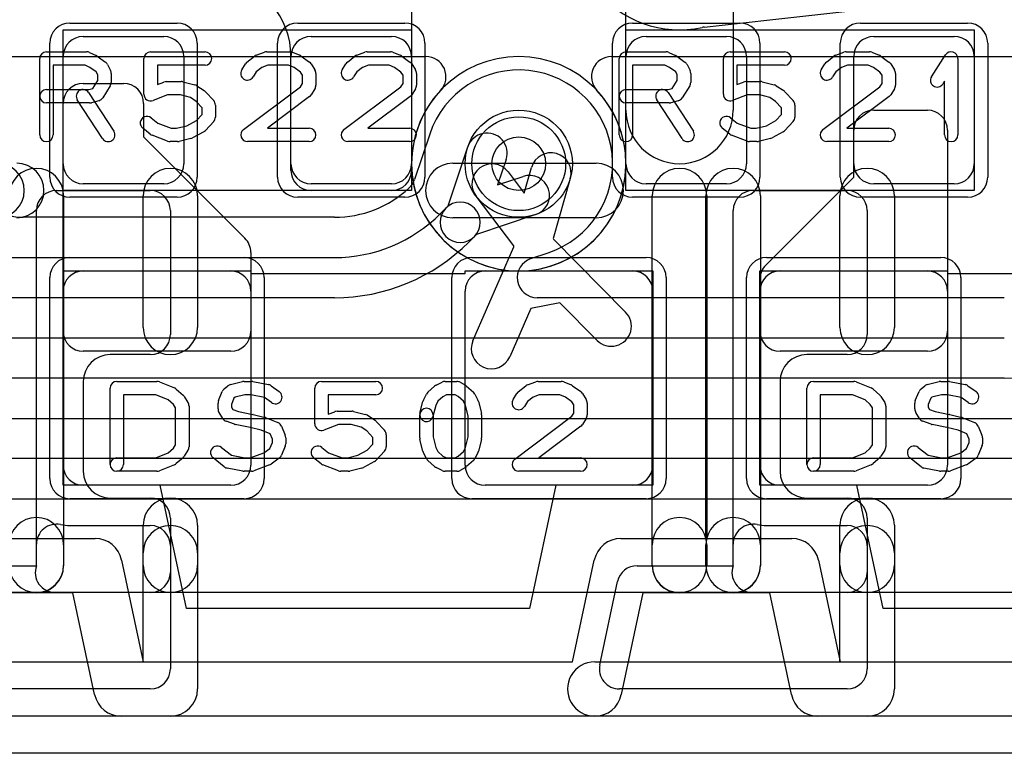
# Model space of a CAD drawing. Extents: x 0 to 23.1, y -0.5 to 20.
# Tile 6 of 27: x 8.4 to 12.1, y 0 to 2.7. Entities that reach past the tile are written whole.
import ezdxf

# ---------------------------------------------------------------- set-up
doc = ezdxf.new("R2010")
doc.units = 0
for name, color, linetype in [('Hole', 1, 'CONTINUOUS'), ('L1', 3, 'CONTINUOUS'), ('L2', 3, 'CONTINUOUS'), ('L3', 3, 'CONTINUOUS'), ('L4', 3, 'CONTINUOUS'), ('MetalMask-A', 176, 'CONTINUOUS'), ('Outline', 7, 'CONTINUOUS'), ('PartsArea-A', 111, 'CONTINUOUS'), ('PartsSilk-A', 221, 'CONTINUOUS'), ('Resist-A', 2, 'CONTINUOUS'), ('Resist-B', 2, 'CONTINUOUS'), ('Silk-A', 140, 'CONTINUOUS')]:
    doc.layers.add(name, color=color, linetype=linetype)

msp = doc.modelspace()

# ---------------------------------------------------------------- linework, layer by layer
at = {"layer": 'Hole'}
msp.add_circle((10.3, 2.2), 0.1, dxfattribs=at)
at = {"layer": 'L1'}
for p, q in [((9.9, 3.32503), (9.9, 2.17497)), ((10.7, 2.4), (10.7, 3.1)), ((11.1, 3.1), (11.1, 2.4)), ((8.675, 2.675), (8.975, 2.675)), ((9.525, 2.675), (9.825, 2.675)), ((10.775, 2.675), (11.075, 2.675)), ((11.625, 2.675), (11.925, 2.675)), ((8.6, 2.2), (8.6, 2.6)), ((9.05, 2.6), (9.05, 2.2)), ((9.45, 2.17497), (9.45, 2.6)), ((9.45, 2.2), (9.45, 2.6)), ((9.9, 2.6), (9.9, 2.2)), ((10.7, 2.2), (10.7, 2.6)), ((11.15, 2.6), (11.15, 2.2)), ((11.55, 2.2), (11.55, 2.6)), ((12, 2.6), (12, 2.2)), ((8.67497, 2.5), (8.82503, 2.5)), ((8.6, 1.57497), (8.6, 2.42503)), ((8.9, 2.42503), (8.9, 2.3)), ((11.62497, 2.4), (11.82503, 2.4)), ((11.55, 2.15), (11.55, 2.32503)), ((11.9, 2.32503), (11.9, 1.57497)), ((8.9, 2.3), (9.27804, 1.92196)), ((10.26014, 2.16981), (10.32064, 2.08992)), ((10.32064, 2.08992), (10.34809, 2.1863)), ((10.49235, 2.14522), (10.42857, 1.92127)), ((11.22196, 1.82196), (11.55, 2.15)), ((8.975, 2.125), (8.675, 2.125)), ((9.82503, 2.1), (9.52497, 2.1)), ((9.825, 2.125), (9.525, 2.125)), ((11.075, 2.125), (10.775, 2.125)), ((11.925, 2.125), (11.625, 2.125)), ((10.28113, 1.89363), (10.14056, 2.07925)), ((10.42857, 1.92127), (10.42918, 1.91807)), ((10.42918, 1.91807), (10.69852, 1.64645)), ((10.12908, 1.53969), (10.28174, 1.89042)), ((10.28174, 1.89042), (10.28113, 1.89363)), ((9.3, 1.86895), (9.3, 1.57497)), ((8.675, 1.8), (9.225, 1.8)), ((10.175, 1.8), (10.725, 1.8)), ((11.2, 1.57497), (11.2, 1.76895)), ((11.275, 1.8), (11.825, 1.8)), ((8.6, 1.075), (8.6, 1.725)), ((9.3, 1.725), (9.3, 1.075)), ((10.1, 1.075), (10.1, 1.725)), ((10.8, 1.725), (10.8, 1.075)), ((11.2, 1.075), (11.2, 1.725)), ((11.9, 1.725), (11.9, 1.075)), ((10.34507, 1.66008), (10.26662, 1.47983)), ((10.45355, 1.68045), (10.34507, 1.66008)), ((10.592, 1.54083), (10.45355, 1.68045)), ((9.22503, 1.5), (8.67497, 1.5)), ((11.82503, 1.5), (11.27497, 1.5)), ((9.225, 1), (8.675, 1)), ((10.725, 1), (10.175, 1)), ((11.825, 1), (11.275, 1))]:
    msp.add_line(p, q, dxfattribs=at)
msp.add_circle((10.3, 2.2), 0.2, dxfattribs=at)
for centre, radius, start, end in [((9.15, 2.6), 0.3, 0, 80.53768), ((8.675, 2.6), 0.075, 90, 180), ((8.975, 2.6), 0.075, 0, 90), ((9.525, 2.6), 0.075, 90, 180), ((9.825, 2.6), 0.075, 0, 90), ((10.775, 2.6), 0.075, 90, 180), ((11.075, 2.6), 0.075, 0, 90), ((11.625, 2.6), 0.075, 90, 180), ((11.925, 2.6), 0.075, 0, 90), ((8.67497, 2.42503), 0.07497, 90, 180), ((8.82503, 2.42503), 0.07497, 0, 90), ((10.9, 2.4), 0.2, 180, 0), ((11.62497, 2.32503), 0.07497, 90, 180), ((11.82503, 2.32503), 0.07497, 0, 90), ((10.42022, 2.16576), 0.075, -15.89503, 164.10361), ((8.675, 2.2), 0.075, 180, -90), ((8.975, 2.2), 0.075, -90, 0), ((9.525, 2.2), 0.075, 180, -90), ((9.52497, 2.17497), 0.07497, 180, -90), ((9.825, 2.2), 0.075, -90, 0), ((9.82503, 2.17497), 0.07497, -90, 0), ((10.20035, 2.12453), 0.075, 37.13728, -142.86298), ((10.775, 2.2), 0.075, 180, -90), ((11.075, 2.2), 0.075, -90, 0), ((11.625, 2.2), 0.075, 180, -90), ((11.925, 2.2), 0.075, -90, 0), ((9.22503, 1.86895), 0.07497, 0, 45), ((11.27497, 1.76895), 0.07497, 135, 180), ((8.675, 1.725), 0.075, 90, 180), ((9.225, 1.725), 0.075, 0, 90), ((10.175, 1.725), 0.075, 90, 180), ((10.725, 1.725), 0.075, 0, 90), ((11.275, 1.725), 0.075, 90, 180), ((11.825, 1.725), 0.075, 0, 90), ((10.64526, 1.59364), 0.075, -135.24308, 44.75924), ((8.67497, 1.57497), 0.07497, 180, -90), ((9.22503, 1.57497), 0.07497, -90, 0), ((11.27497, 1.57497), 0.07497, 180, -90), ((11.82503, 1.57497), 0.07497, -90, 0), ((10.19785, 1.50976), 0.075, 156.48042, -23.52138), ((8.675, 1.075), 0.075, 180, -90), ((9.225, 1.075), 0.075, -90, 0), ((10.175, 1.075), 0.075, 180, -90), ((10.725, 1.075), 0.075, -90, 0), ((11.275, 1.075), 0.075, 180, -90), ((11.825, 1.075), 0.075, -90, 0)]:
    msp.add_arc(centre, radius, start, end, dxfattribs=at)
at = {"layer": 'L2'}
for p, q in [((10.99184, 2.71017), (11.79604, 2.79951)), ((20.22071, 0.6), (2.37929, 0.6))]:
    msp.add_line(p, q, dxfattribs=at)
for centre, radius, start, end in [((10.9, 3.10001), 0.40004, 90.52135, -77.83362), ((11.00012, 2.63563), 0.07501, 96.3385, 102.16838), ((10.3, 2.2), 0.40004, 90, -90), ((10.3, 2.2), 0.40004, -90, 90)]:
    msp.add_arc(centre, radius, start, end, dxfattribs=at)
at = {"layer": 'L3'}
for p, q in [((8.24651, 2.59996), (9.9535, 2.59996)), ((10.6465, 2.59996), (12.7535, 2.59996)), ((20.22071, 0.6), (2.37929, 0.6))]:
    msp.add_line(p, q, dxfattribs=at)
for centre, radius, start, end in [((9.9535, 2.52495), 0.07501, -43.15761, 90), ((10.6465, 2.52496), 0.07501, 90, -136.83681), ((10.3, 2.19999), 0.40004, 136.83644, 43.16356)]:
    msp.add_arc(centre, radius, start, end, dxfattribs=at)
at = {"layer": 'L4'}
for p, q in [((9.96769, 2.31), (9.91115, 2.14087)), ((10.03649, 2.04255), (10.11032, 2.26341)), ((10.25258, 2.21585), (10.22081, 2.12081)), ((10.22081, 2.12081), (10.31585, 2.15258)), ((10.00794, 2.014), (10.02846, 2.03452)), ((10.02846, 2.03452), (10.03649, 2.04255)), ((9.61198, 2.00003), (8.45004, 2.00003)), ((10.36341, 2.01032), (10.14255, 1.93649)), ((10.13452, 1.92846), (10.114, 1.90794)), ((10.14255, 1.93649), (10.13452, 1.92846)), ((6.9, 1.84999), (9.61198, 1.84999)), ((10.34547, 1.84612), (10.41017, 1.86775)), ((9.61198, 1.69999), (6.9, 1.69999)), ((12.11192, 1.69999), (10.36925, 1.69999)), ((4.91234, 1.54995), (12.11192, 1.54995)), ((12.11192, 1.39995), (4.91234, 1.39995)), ((4.78812, 1.24991), (16.13658, 1.24991)), ((16.13658, 1.09991), (4.78812, 1.09991)), ((4.78812, 0.94987), (16.13658, 0.94987)), ((20.22071, 0.6), (2.37929, 0.6))]:
    msp.add_line(p, q, dxfattribs=at)
msp.add_circle((10.3, 2.2), 0.2, dxfattribs=at)
for centre, radius, start, end in [((10.3, 2.2), 0.35004, -71.63079, 161.65512), ((9.89656, 2.33378), 0.075, -18.48568, -18.34798), ((10.18145, 2.23963), 0.075, -18.48568, 161.51587), ((8.45004, 2.20003), 0.2, 180, -90), ((9.84002, 2.16465), 0.075, -47.0911, -18.48568), ((10.33963, 2.08145), 0.075, -71.51432, 108.48413), ((9.61198, 2.40996), 0.40993, -90, -47.08978), ((10.08149, 1.98149), 0.075, 135, -45), ((10.08149, 1.98149), 0.075, -45, 135), ((9.61198, 2.40996), 0.55997, -90, -45), ((9.61198, 2.40996), 0.70997, -90, -45), ((10.36925, 1.77499), 0.075, 108.48568, -90), ((10.43395, 1.79662), 0.075, 108.37214, 108.48568), ((12.11193, 2.10995), 0.71, -90.00081, -45)]:
    msp.add_arc(centre, radius, start, end, dxfattribs=at)
at = {"layer": 'MetalMask-A'}
for p, q in [((8.675, 2.675), (8.975, 2.675)), ((9.525, 2.675), (9.825, 2.675)), ((10.775, 2.675), (11.075, 2.675)), ((11.625, 2.675), (11.925, 2.675)), ((8.6, 2.2), (8.6, 2.6)), ((9.05, 2.6), (9.05, 2.2)), ((9.45, 2.2), (9.45, 2.6)), ((9.9, 2.6), (9.9, 2.2)), ((10.7, 2.2), (10.7, 2.6)), ((11.15, 2.6), (11.15, 2.2)), ((11.55, 2.2), (11.55, 2.6)), ((12, 2.6), (12, 2.2)), ((8.975, 2.125), (8.675, 2.125)), ((9.825, 2.125), (9.525, 2.125)), ((11.075, 2.125), (10.775, 2.125)), ((11.925, 2.125), (11.625, 2.125)), ((8.675, 1.8), (9.225, 1.8)), ((10.175, 1.8), (10.725, 1.8)), ((11.275, 1.8), (11.825, 1.8)), ((8.6, 1.075), (8.6, 1.725)), ((9.3, 1.725), (9.3, 1.075)), ((10.1, 1.075), (10.1, 1.725)), ((10.8, 1.725), (10.8, 1.075)), ((11.2, 1.075), (11.2, 1.725)), ((11.9, 1.725), (11.9, 1.075)), ((9.225, 1), (8.675, 1)), ((10.725, 1), (10.175, 1)), ((11.825, 1), (11.275, 1))]:
    msp.add_line(p, q, dxfattribs=at)
for centre, start, end in [((8.675, 2.6), 90, 180), ((8.975, 2.6), 0, 90), ((9.525, 2.6), 90, 180), ((9.825, 2.6), 0, 90), ((10.775, 2.6), 90, 180), ((11.075, 2.6), 0, 90), ((11.625, 2.6), 90, 180), ((11.925, 2.6), 0, 90), ((8.675, 2.2), 180, -90), ((8.975, 2.2), -90, 0), ((9.525, 2.2), 180, -90), ((9.825, 2.2), -90, 0), ((10.775, 2.2), 180, -90), ((11.075, 2.2), -90, 0), ((11.625, 2.2), 180, -90), ((11.925, 2.2), -90, 0), ((8.675, 1.725), 90, 180), ((9.225, 1.725), 0, 90), ((10.175, 1.725), 90, 180), ((10.725, 1.725), 0, 90), ((11.275, 1.725), 90, 180), ((11.825, 1.725), 0, 90), ((8.675, 1.075), 180, -90), ((9.225, 1.075), -90, 0), ((10.175, 1.075), 180, -90), ((10.725, 1.075), -90, 0), ((11.275, 1.075), 180, -90), ((11.825, 1.075), -90, 0)]:
    msp.add_arc(centre, 0.075, start, end, dxfattribs=at)
at = {"layer": 'Outline'}
msp.add_line((20.65, 0), (1.95, 0), dxfattribs=at)
at = {"layer": 'PartsArea-A'}
for p, q in [((8.6, 2.7), (9.9, 2.7)), ((8.6, 2.1), (8.6, 2.7)), ((9.9, 2.7), (9.9, 2.1)), ((10.7, 2.1), (10.7, 2.7)), ((10.7, 2.7), (12, 2.7)), ((12, 2.7), (12, 2.1)), ((9.9, 2.1), (8.6, 2.1)), ((12, 2.1), (10.7, 2.1)), ((8.6, 1), (8.6, 1.8)), ((8.6, 1.8), (9.3, 1.8)), ((9.3, 1.8), (9.3, 1.79)), ((9.3, 1.79), (10.1, 1.79)), ((10.1, 1.79), (10.1, 1.8)), ((10.1, 1.8), (10.8, 1.8)), ((10.8, 1.8), (10.8, 1)), ((11.2, 1), (11.2, 1.8)), ((11.2, 1.8), (11.9, 1.8)), ((11.9, 1.8), (11.9, 1.79)), ((11.9, 1.79), (12.7, 1.79)), ((8.96164, 1), (8.6, 1)), ((9.05952, 0.54), (8.96164, 1)), ((10.43836, 1), (10.34048, 0.53999)), ((10.8, 1), (10.43836, 1)), ((11.56164, 1), (11.2, 1)), ((11.65952, 0.54), (11.56164, 1)), ((10.34048, 0.53999), (9.05952, 0.54)), ((12.94048, 0.53999), (11.65952, 0.54))]:
    msp.add_line(p, q, dxfattribs=at)
at = {"layer": 'PartsSilk-A'}
for p, q in [((8.5375, 2.61759), (8.6875, 2.61759)), ((8.69765, 2.61544), (8.72265, 2.60433)), ((8.92639, 2.61759), (9.12917, 2.61759)), ((9.32063, 2.60497), (9.35118, 2.61608)), ((9.35972, 2.61759), (9.44583, 2.61759)), ((9.45511, 2.6158), (9.48289, 2.60469)), ((9.69563, 2.60497), (9.72618, 2.61608)), ((9.73472, 2.61759), (9.82083, 2.61759)), ((9.83011, 2.6158), (9.85789, 2.60469)), ((10.7, 2.61759), (10.85, 2.61759)), ((10.86015, 2.61544), (10.88515, 2.60433)), ((11.08889, 2.61759), (11.29167, 2.61759)), ((11.48313, 2.60497), (11.51368, 2.61608)), ((11.52222, 2.61759), (11.60833, 2.61759)), ((11.61761, 2.6158), (11.64539, 2.60469)), ((8.5125, 2.30741), (8.5125, 2.59259)), ((8.7272, 2.6017), (8.75776, 2.57948)), ((8.90139, 2.45926), (8.90139, 2.59259)), ((9.2663, 2.55029), (9.28019, 2.57251)), ((9.28577, 2.57878), (9.31355, 2.601)), ((9.48831, 2.6017), (9.51887, 2.57948)), ((9.52537, 2.57251), (9.53926, 2.55029)), ((9.6413, 2.55029), (9.65519, 2.57251)), ((9.66077, 2.57878), (9.68855, 2.601)), ((9.86331, 2.6017), (9.89387, 2.57948)), ((9.90037, 2.57251), (9.91426, 2.55029)), ((10.675, 2.30741), (10.675, 2.59259)), ((10.8897, 2.6017), (10.92026, 2.57948)), ((11.06389, 2.45926), (11.06389, 2.59259)), ((11.4288, 2.55029), (11.44269, 2.57251)), ((11.44827, 2.57878), (11.47605, 2.601)), ((11.65081, 2.6017), (11.68137, 2.57948)), ((11.68787, 2.57251), (11.70176, 2.55029)), ((11.84013, 2.5247), (11.89291, 2.60618)), ((11.93889, 2.59259), (11.93889, 2.30741)), ((8.6822, 2.56759), (8.5625, 2.56759)), ((8.5625, 2.56759), (8.5625, 2.30741)), ((8.69993, 2.55971), (8.6822, 2.56759)), ((8.72343, 2.54263), (8.69993, 2.55971)), ((8.72917, 2.53114), (8.72343, 2.54263)), ((8.76542, 2.57044), (8.77653, 2.54822)), ((8.77917, 2.53704), (8.77917, 2.5037)), ((9.12917, 2.56759), (8.95139, 2.56759)), ((8.95139, 2.56759), (8.95139, 2.49554)), ((9.32033, 2.5424), (9.3087, 2.52379)), ((9.34158, 2.55939), (9.32033, 2.5424)), ((9.36412, 2.56759), (9.34158, 2.55939)), ((9.44102, 2.56759), (9.36412, 2.56759)), ((9.46143, 2.55943), (9.44102, 2.56759)), ((9.48554, 2.54189), (9.46143, 2.55943)), ((9.49306, 2.52987), (9.48554, 2.54189)), ((9.54306, 2.53704), (9.54306, 2.49259)), ((9.69533, 2.5424), (9.6837, 2.52379)), ((9.71658, 2.55939), (9.69533, 2.5424)), ((9.73912, 2.56759), (9.71658, 2.55939)), ((9.81602, 2.56759), (9.73912, 2.56759)), ((9.83643, 2.55943), (9.81602, 2.56759)), ((9.86054, 2.54189), (9.83643, 2.55943)), ((9.86806, 2.52987), (9.86054, 2.54189)), ((9.91806, 2.53704), (9.91806, 2.49259)), ((10.8447, 2.56759), (10.725, 2.56759)), ((10.725, 2.56759), (10.725, 2.30741)), ((10.86243, 2.55971), (10.8447, 2.56759)), ((10.88593, 2.54263), (10.86243, 2.55971)), ((10.89167, 2.53114), (10.88593, 2.54263)), ((10.92792, 2.57044), (10.93903, 2.54822)), ((10.94167, 2.53704), (10.94167, 2.5037)), ((11.29167, 2.56759), (11.11389, 2.56759)), ((11.11389, 2.56759), (11.11389, 2.49554)), ((11.48283, 2.5424), (11.4712, 2.52379)), ((11.50408, 2.55939), (11.48283, 2.5424)), ((11.52662, 2.56759), (11.50408, 2.55939)), ((11.60352, 2.56759), (11.52662, 2.56759)), ((11.62393, 2.55943), (11.60352, 2.56759)), ((11.64804, 2.54189), (11.62393, 2.55943)), ((11.65556, 2.52987), (11.64804, 2.54189)), ((11.70556, 2.53704), (11.70556, 2.49259)), ((8.71042, 2.48087), (8.72917, 2.51087)), ((8.72917, 2.51087), (8.72917, 2.53114)), ((8.95139, 2.49554), (8.97582, 2.50484)), ((8.98472, 2.50648), (9.04028, 2.50648)), ((9.04634, 2.50573), (9.09078, 2.49462)), ((9.48543, 2.48756), (9.49306, 2.49976)), ((9.49306, 2.49976), (9.49306, 2.52987)), ((9.86043, 2.48756), (9.86806, 2.49976)), ((9.86806, 2.49976), (9.86806, 2.52987)), ((10.87292, 2.48087), (10.89167, 2.51087)), ((10.89167, 2.51087), (10.89167, 2.53114)), ((11.11389, 2.49554), (11.13832, 2.50484)), ((11.14722, 2.50648), (11.20278, 2.50648)), ((11.20884, 2.50573), (11.25328, 2.49462)), ((11.64793, 2.48756), (11.65556, 2.49976)), ((11.65556, 2.49976), (11.65556, 2.52987)), ((11.88889, 2.50801), (11.88209, 2.49752)), ((11.88889, 2.30741), (11.88889, 2.50801)), ((8.5375, 2.47685), (8.69533, 2.47685)), ((8.69453, 2.46553), (8.78898, 2.32109)), ((8.69533, 2.47685), (8.71042, 2.48087)), ((8.77537, 2.49045), (8.74759, 2.44601)), ((9.09859, 2.49117), (9.12637, 2.47265)), ((9.13093, 2.46875), (9.16149, 2.43542)), ((9.27247, 2.32739), (9.48543, 2.48756)), ((9.53926, 2.47934), (9.52537, 2.45712)), ((9.64747, 2.32739), (9.86043, 2.48756)), ((9.91426, 2.47934), (9.90037, 2.45712)), ((10.7, 2.47685), (10.85783, 2.47685)), ((10.85703, 2.46553), (10.95148, 2.32109)), ((10.85783, 2.47685), (10.87292, 2.48087)), ((10.93787, 2.49045), (10.91009, 2.44601)), ((11.26109, 2.49117), (11.28887, 2.47265)), ((11.29343, 2.46875), (11.32399, 2.43542)), ((11.43497, 2.32739), (11.64793, 2.48756)), ((11.70176, 2.47934), (11.68787, 2.45712)), ((8.69861, 2.42685), (8.5375, 2.42685)), ((8.74714, 2.29373), (8.65269, 2.43817)), ((8.73283, 2.4351), (8.70505, 2.42769)), ((8.98932, 2.45648), (8.93529, 2.4359)), ((9.0372, 2.45648), (8.98932, 2.45648)), ((9.07446, 2.44717), (9.0372, 2.45648)), ((9.09612, 2.43273), (9.07446, 2.44717)), ((9.11806, 2.40879), (9.09612, 2.43273)), ((9.5192, 2.45039), (9.36233, 2.33241)), ((9.8942, 2.45039), (9.73733, 2.33241)), ((10.86111, 2.42685), (10.7, 2.42685)), ((10.90964, 2.29373), (10.81519, 2.43817)), ((10.89533, 2.4351), (10.86755, 2.42769)), ((11.15182, 2.45648), (11.09779, 2.4359)), ((11.1997, 2.45648), (11.15182, 2.45648)), ((11.23696, 2.44717), (11.1997, 2.45648)), ((11.25862, 2.43273), (11.23696, 2.44717)), ((11.28056, 2.40879), (11.25862, 2.43273)), ((11.6817, 2.45039), (11.52483, 2.33241)), ((9.11806, 2.3838), (9.11806, 2.40879)), ((9.16806, 2.41852), (9.16806, 2.37407)), ((11.28056, 2.3838), (11.28056, 2.40879)), ((11.33056, 2.41852), (11.33056, 2.37407)), ((8.92812, 2.37137), (8.95284, 2.3516)), ((8.95284, 2.3516), (9.00321, 2.33241)), ((9.06178, 2.34203), (9.09696, 2.36079)), ((9.09696, 2.36079), (9.11806, 2.3838)), ((9.16149, 2.35717), (9.13093, 2.32384)), ((11.09062, 2.37137), (11.11534, 2.3516)), ((11.11534, 2.3516), (11.16571, 2.33241)), ((11.22428, 2.34203), (11.25946, 2.36079)), ((11.25946, 2.36079), (11.28056, 2.3838)), ((11.32399, 2.35717), (11.29343, 2.32384)), ((8.92466, 2.31011), (8.89688, 2.33233)), ((9.00321, 2.33241), (9.02331, 2.33241)), ((9.02331, 2.33241), (9.06178, 2.34203)), ((9.12426, 2.31868), (9.08259, 2.29646)), ((9.36233, 2.33241), (9.51806, 2.33241)), ((9.73733, 2.33241), (9.89306, 2.33241)), ((11.08716, 2.31011), (11.05938, 2.33233)), ((11.16571, 2.33241), (11.18581, 2.33241)), ((11.18581, 2.33241), (11.22428, 2.34203)), ((11.28676, 2.31868), (11.24509, 2.29646)), ((11.52483, 2.33241), (11.68056, 2.33241)), ((8.98971, 2.28405), (8.93138, 2.30627)), ((9.02639, 2.28241), (8.99861, 2.28241)), ((9.07689, 2.29427), (9.03245, 2.28316)), ((9.51806, 2.28241), (9.2875, 2.28241)), ((9.89306, 2.28241), (9.6625, 2.28241)), ((11.15221, 2.28405), (11.09388, 2.30627)), ((11.18889, 2.28241), (11.16111, 2.28241)), ((11.23939, 2.29427), (11.19495, 2.28316)), ((11.68056, 2.28241), (11.45, 2.28241)), ((10.0539, 2.2016), (10.58916, 2.2016)), ((8.575, 2.1), (8.925, 2.1)), ((11.175, 2.1), (11.525, 2.1)), ((8.6016, 2.0812), (8.6016, 0.7)), ((8.8984, 1.58918), (8.8984, 2.08081)), ((9.1016, 2.08081), (9.1016, 1.58918)), ((10.7984, 0.7), (10.7984, 2.08081)), ((10.9984, 0.8016), (10.9984, 2.08081)), ((11.0016, 2.08081), (11.0016, 0.8016)), ((11.2016, 2.08081), (11.2016, 0.7)), ((11.4984, 1.58918), (11.4984, 2.08081)), ((11.7016, 2.08081), (11.7016, 1.58918)), ((8.5, 0.7), (8.5, 2.025)), ((9, 2.025), (9, 1.56258)), ((11.1, 0.7), (11.1, 2.025)), ((11.6, 2.025), (11.6, 1.56258)), ((10.58916, 1.9984), (10.0539, 1.9984)), ((8.925, 1.48758), (8.775, 1.48758)), ((11.525, 1.48758), (11.375, 1.48758)), ((8.675, 1.38758), (8.675, 1.0524)), ((8.775, 1.0774), (8.775, 1.36258)), ((8.8, 1.38758), (8.95, 1.38758)), ((8.95928, 1.38579), (9.01484, 1.36357)), ((9.20105, 1.35988), (9.21494, 1.37099)), ((9.2245, 1.37572), (9.26894, 1.38683)), ((9.275, 1.38758), (9.30278, 1.38758)), ((9.30746, 1.38714), (9.36579, 1.37603)), ((9.37581, 1.37169), (9.40637, 1.34947)), ((9.53889, 1.22925), (9.53889, 1.36258)), ((9.56389, 1.38758), (9.76667, 1.38758)), ((9.96117, 1.34794), (9.98617, 1.37016)), ((9.9916, 1.37383), (10.01382, 1.38494)), ((10.025, 1.38758), (10.06944, 1.38758)), ((10.08184, 1.38429), (10.10129, 1.37318)), ((10.1055, 1.37016), (10.1305, 1.34794)), ((10.29827, 1.34877), (10.32605, 1.37099)), ((10.33313, 1.37496), (10.36368, 1.38607)), ((10.37222, 1.38758), (10.45833, 1.38758)), ((10.46761, 1.38579), (10.49539, 1.37468)), ((10.50081, 1.37169), (10.53137, 1.34947)), ((11.275, 1.38758), (11.275, 1.0524)), ((11.375, 1.0774), (11.375, 1.36258)), ((11.4, 1.38758), (11.55, 1.38758)), ((11.55928, 1.38579), (11.61484, 1.36357)), ((11.80105, 1.35988), (11.81494, 1.37099)), ((11.8245, 1.37572), (11.86894, 1.38683)), ((11.875, 1.38758), (11.90278, 1.38758)), ((11.90746, 1.38714), (11.96579, 1.37603)), ((11.97581, 1.37169), (12.00637, 1.34947)), ((8.94519, 1.33758), (8.825, 1.33758)), ((8.825, 1.33758), (8.825, 1.0774)), ((8.99222, 1.31877), (8.94519, 1.33758)), ((9.02217, 1.35905), (9.04717, 1.33683)), ((9.05176, 1.33138), (9.06564, 1.30916)), ((9.1797, 1.31665), (9.19359, 1.34998)), ((9.23728, 1.32483), (9.22778, 1.30203)), ((9.24192, 1.32854), (9.23728, 1.32483)), ((9.27808, 1.33758), (9.24192, 1.32854)), ((9.30042, 1.33758), (9.27808, 1.33758)), ((9.35093, 1.32796), (9.30042, 1.33758)), ((9.37697, 1.30903), (9.35093, 1.32796)), ((9.76667, 1.33758), (9.58889, 1.33758)), ((9.58889, 1.33758), (9.58889, 1.26553)), ((9.94431, 1.31821), (9.95542, 1.34043)), ((10.01692, 1.33059), (9.99799, 1.31376)), ((10.0309, 1.33758), (10.01692, 1.33059)), ((10.0628, 1.33758), (10.0309, 1.33758)), ((10.07423, 1.33105), (10.0628, 1.33758)), ((10.09368, 1.31376), (10.07423, 1.33105)), ((10.13625, 1.34043), (10.14736, 1.31821)), ((10.2788, 1.32028), (10.29269, 1.3425)), ((10.35408, 1.32938), (10.33283, 1.31239)), ((10.37662, 1.33758), (10.35408, 1.32938)), ((10.45352, 1.33758), (10.37662, 1.33758)), ((10.47393, 1.32942), (10.45352, 1.33758)), ((10.49804, 1.31188), (10.47393, 1.32942)), ((10.53787, 1.3425), (10.55176, 1.32028)), ((11.54519, 1.33758), (11.425, 1.33758)), ((11.425, 1.33758), (11.425, 1.0774)), ((11.59222, 1.31877), (11.54519, 1.33758)), ((11.62217, 1.35905), (11.64717, 1.33683)), ((11.65176, 1.33138), (11.66564, 1.30916)), ((11.7797, 1.31665), (11.79359, 1.34998)), ((11.83728, 1.32483), (11.82778, 1.30203)), ((11.84192, 1.32854), (11.83728, 1.32483)), ((11.87808, 1.33758), (11.84192, 1.32854)), ((11.90042, 1.33758), (11.87808, 1.33758)), ((11.95093, 1.32796), (11.90042, 1.33758)), ((11.97697, 1.30903), (11.95093, 1.32796)), ((9.01126, 1.30184), (8.99222, 1.31877)), ((9.01944, 1.28875), (9.01126, 1.30184)), ((9.01944, 1.15123), (9.01944, 1.28875)), ((9.06944, 1.29592), (9.06944, 1.14406)), ((9.17778, 1.2848), (9.17778, 1.30703)), ((9.22778, 1.30203), (9.22778, 1.29197)), ((9.22778, 1.29197), (9.23331, 1.28313)), ((9.93131, 1.26864), (9.94242, 1.31309)), ((9.99026, 1.2983), (9.97981, 1.25652)), ((9.99799, 1.31376), (9.99026, 1.2983)), ((10.10141, 1.2983), (10.09368, 1.31376)), ((10.11111, 1.2595), (10.10141, 1.2983)), ((10.14925, 1.31309), (10.16036, 1.26864)), ((10.33283, 1.31239), (10.3212, 1.29378)), ((10.50556, 1.29986), (10.49804, 1.31188)), ((10.50556, 1.26975), (10.50556, 1.29986)), ((10.55556, 1.30703), (10.55556, 1.26258)), ((11.61126, 1.30184), (11.59222, 1.31877)), ((11.61944, 1.28875), (11.61126, 1.30184)), ((11.61944, 1.15123), (11.61944, 1.28875)), ((11.66944, 1.29592), (11.66944, 1.14406)), ((11.77778, 1.2848), (11.77778, 1.30703)), ((11.82778, 1.30203), (11.82778, 1.29197)), ((11.82778, 1.29197), (11.83331, 1.28313)), ((9.19547, 1.24933), (9.18158, 1.27155)), ((9.23331, 1.28313), (9.25398, 1.27561)), ((9.25398, 1.27561), (9.30768, 1.26487)), ((9.30884, 1.26461), (9.35328, 1.2535)), ((9.35684, 1.25233), (9.40129, 1.23381)), ((9.58889, 1.26553), (9.61332, 1.27483)), ((9.62222, 1.27647), (9.67778, 1.27647)), ((9.68384, 1.27572), (9.72828, 1.26461)), ((9.73609, 1.26116), (9.76387, 1.24264)), ((9.93056, 1.1774), (9.93056, 1.26258)), ((9.98056, 1.26258), (9.98056, 1.18048)), ((10.11111, 1.18048), (10.11111, 1.2595)), ((10.16111, 1.26258), (10.16111, 1.1774)), ((10.28497, 1.09738), (10.49793, 1.25755)), ((10.49793, 1.25755), (10.50556, 1.26975)), ((10.55176, 1.24933), (10.53787, 1.22711)), ((11.79547, 1.24933), (11.78158, 1.27155)), ((11.83331, 1.28313), (11.85398, 1.27561)), ((11.85398, 1.27561), (11.90768, 1.26487)), ((11.90884, 1.26461), (11.95328, 1.2535)), ((11.95684, 1.25233), (12.00129, 1.23381)), ((9.23868, 1.22798), (9.20813, 1.23909)), ((9.29729, 1.21596), (9.24232, 1.22696)), ((9.33934, 1.20545), (9.29729, 1.21596)), ((9.41475, 1.22035), (9.42864, 1.18702)), ((9.62682, 1.22647), (9.57279, 1.20589)), ((9.6747, 1.22647), (9.62682, 1.22647)), ((9.71196, 1.21716), (9.6747, 1.22647)), ((9.73362, 1.20272), (9.71196, 1.21716)), ((9.76843, 1.23874), (9.79899, 1.20541)), ((10.5317, 1.22038), (10.37483, 1.1024)), ((11.83868, 1.22798), (11.80813, 1.23909)), ((11.89729, 1.21596), (11.84232, 1.22696)), ((11.93934, 1.20545), (11.89729, 1.21596)), ((12.01475, 1.22035), (12.02864, 1.18702)), ((9.37255, 1.19161), (9.33934, 1.20545)), ((9.38056, 1.1724), (9.37255, 1.19161)), ((9.43056, 1.1774), (9.43056, 1.15518)), ((9.75556, 1.17878), (9.73362, 1.20272)), ((9.75556, 1.15379), (9.75556, 1.17878)), ((9.80556, 1.18851), (9.80556, 1.14406)), ((9.98056, 1.18048), (9.99026, 1.14168)), ((10.10141, 1.14168), (10.11111, 1.18048)), ((11.97255, 1.19161), (11.93934, 1.20545)), ((11.98056, 1.1724), (11.97255, 1.19161)), ((12.03056, 1.1774), (12.03056, 1.15518)), ((9.01126, 1.13814), (9.01944, 1.15123)), ((9.19062, 1.14136), (9.22744, 1.11191)), ((9.37129, 1.13793), (9.38056, 1.16018)), ((9.38056, 1.16018), (9.38056, 1.1724)), ((9.42864, 1.14557), (9.41475, 1.11223)), ((9.56562, 1.14136), (9.59034, 1.12159)), ((9.73446, 1.13078), (9.75556, 1.15379)), ((9.94242, 1.12689), (9.93131, 1.17134)), ((9.99026, 1.14168), (9.99799, 1.12622)), ((10.09368, 1.12622), (10.10141, 1.14168)), ((10.16036, 1.17134), (10.14925, 1.12689)), ((11.61126, 1.13814), (11.61944, 1.15123)), ((11.79062, 1.14136), (11.82744, 1.11191)), ((11.97129, 1.13793), (11.98056, 1.16018)), ((11.98056, 1.16018), (11.98056, 1.1724)), ((12.02864, 1.14557), (12.01475, 1.11223)), ((8.8, 1.1024), (8.94519, 1.1024)), ((8.94519, 1.1024), (8.99222, 1.12121)), ((8.99222, 1.12121), (9.01126, 1.13814)), ((9.04717, 1.10315), (9.02217, 1.08093)), ((9.06564, 1.13082), (9.05176, 1.1086)), ((9.20105, 1.06899), (9.15938, 1.10232)), ((9.22744, 1.11191), (9.27736, 1.1024)), ((9.27736, 1.1024), (9.29818, 1.1024)), ((9.29818, 1.1024), (9.3491, 1.1218)), ((9.3491, 1.1218), (9.37129, 1.13793)), ((9.56216, 1.0801), (9.53438, 1.10232)), ((9.59034, 1.12159), (9.64071, 1.1024)), ((9.64071, 1.1024), (9.66081, 1.1024)), ((9.66081, 1.1024), (9.69928, 1.11202)), ((9.69928, 1.11202), (9.73446, 1.13078)), ((9.79899, 1.12716), (9.76843, 1.09383)), ((9.95542, 1.09955), (9.94431, 1.12177)), ((9.99799, 1.12622), (10.01692, 1.10939)), ((10.01692, 1.10939), (10.0309, 1.1024)), ((10.0309, 1.1024), (10.0628, 1.1024)), ((10.0628, 1.1024), (10.07423, 1.10893)), ((10.07423, 1.10893), (10.09368, 1.12622)), ((10.14736, 1.12177), (10.13625, 1.09955)), ((10.37483, 1.1024), (10.53056, 1.1024)), ((11.4, 1.1024), (11.54519, 1.1024)), ((11.54519, 1.1024), (11.59222, 1.12121)), ((11.59222, 1.12121), (11.61126, 1.13814)), ((11.64717, 1.10315), (11.62217, 1.08093)), ((11.66564, 1.13082), (11.65176, 1.1086)), ((11.80105, 1.06899), (11.75938, 1.10232)), ((11.82744, 1.11191), (11.87736, 1.1024)), ((11.87736, 1.1024), (11.89818, 1.1024)), ((11.89818, 1.1024), (11.9491, 1.1218)), ((11.9491, 1.1218), (11.97129, 1.13793)), ((9.01484, 1.07641), (8.95928, 1.05419)), ((9.37001, 1.07626), (9.31168, 1.05404)), ((9.40637, 1.10162), (9.37581, 1.0794)), ((9.62721, 1.05404), (9.56888, 1.07626)), ((9.76176, 1.08867), (9.72009, 1.06645)), ((9.98617, 1.06982), (9.96117, 1.09204)), ((10.01382, 1.05504), (9.9916, 1.06615)), ((10.10129, 1.0668), (10.08184, 1.05569)), ((10.1305, 1.09204), (10.1055, 1.06982)), ((11.61484, 1.07641), (11.55928, 1.05419)), ((11.97001, 1.07626), (11.91168, 1.05404)), ((12.00637, 1.10162), (11.97581, 1.0794)), ((8.95, 1.0524), (8.8, 1.0524)), ((9.27032, 1.05284), (9.21199, 1.06395)), ((9.30278, 1.0524), (9.275, 1.0524)), ((9.66389, 1.0524), (9.63611, 1.0524)), ((9.71439, 1.06426), (9.66995, 1.05315)), ((10.06944, 1.0524), (10.025, 1.0524)), ((10.53056, 1.0524), (10.3, 1.0524)), ((11.55, 1.0524), (11.4, 1.0524)), ((11.87032, 1.05284), (11.81199, 1.06395)), ((11.90278, 1.0524), (11.875, 1.0524)), ((8.775, 0.9524), (8.925, 0.9524)), ((11.375, 0.9524), (11.525, 0.9524)), ((8.8984, 0.3416), (8.8984, 0.8508)), ((9, 0.8774), (9, 0.315)), ((9.1016, 0.8508), (9.1016, 0.24)), ((11.4984, 0.3416), (11.4984, 0.8508)), ((11.6, 0.8774), (11.6, 0.315)), ((11.7016, 0.8508), (11.7016, 0.24)), ((8.4016, 0.8016), (8.71876, 0.8016)), ((10.68124, 0.8016), (10.9984, 0.8016)), ((11.0016, 0.8016), (11.31876, 0.8016)), ((8.14196, 0.7), (8.5, 0.7)), ((8.81814, 0.72115), (8.8989, 0.3416)), ((10.5011, 0.34159), (10.58186, 0.72114)), ((10.74196, 0.7), (11.1, 0.7)), ((11.41814, 0.72115), (11.4989, 0.3416)), ((10.60264, 0.3306), (10.6686, 0.64061)), ((8.5, 0.5984), (8.1635, 0.5984)), ((8.6365, 0.5984), (8.3, 0.5984)), ((8.71726, 0.21885), (8.6365, 0.5984)), ((10.7635, 0.5984), (10.68274, 0.21885)), ((11.1, 0.5984), (10.7635, 0.5984)), ((11.2365, 0.5984), (10.9, 0.5984)), ((11.31726, 0.21885), (11.2365, 0.5984)), ((7.98336, 0.34159), (8.8984, 0.3416)), ((8.8989, 0.3416), (10.5011, 0.34159)), ((10.58336, 0.34159), (11.4984, 0.3416)), ((11.4989, 0.3416), (13.1011, 0.34159)), ((8.925, 0.24), (8.076, 0.23999)), ((11.525, 0.24), (10.676, 0.23999)), ((9, 0.1384), (7.98336, 0.13839)), ((10.58336, 0.13839), (8.81664, 0.1384)), ((11.6, 0.1384), (10.58336, 0.13839)), ((13.18336, 0.13839), (11.41664, 0.1384))]:
    msp.add_line(p, q, dxfattribs=at)
for centre, radius, start, end in [((8.5375, 2.59259), 0.025, 90, 180), ((8.6875, 2.59259), 0.025, 66.04914, 90), ((8.92639, 2.59259), 0.025, 90, 180), ((9.12917, 2.59259), 0.025, -90, 90), ((9.35972, 2.59259), 0.025, 90, 109.98461), ((9.44583, 2.59259), 0.025, 68.2071, 90), ((9.73472, 2.59259), 0.025, 90, 109.98461), ((9.82083, 2.59259), 0.025, 68.2071, 90), ((10.7, 2.59259), 0.025, 90, 180), ((10.85, 2.59259), 0.025, 66.04914, 90), ((11.08889, 2.59259), 0.025, 90, 180), ((11.29167, 2.59259), 0.025, -90, 90), ((11.52222, 2.59259), 0.025, 90, 109.98461), ((11.60833, 2.59259), 0.025, 68.2071, 90), ((11.91389, 2.59259), 0.025, 0, 147.06619), ((8.7125, 2.58148), 0.025, 53.98274, 66.03964), ((8.74306, 2.55926), 0.025, 26.56505, 53.97932), ((9.30139, 2.55926), 0.025, 128.66697, 147.98998), ((9.32917, 2.58148), 0.025, 109.97919, 128.65478), ((9.47361, 2.58148), 0.025, 53.98274, 68.20215), ((9.50417, 2.55926), 0.025, 32.00538, 53.97932), ((9.67639, 2.55926), 0.025, 128.66697, 147.98998), ((9.70417, 2.58148), 0.025, 109.97919, 128.65478), ((9.84861, 2.58148), 0.025, 53.98274, 68.20215), ((9.87917, 2.55926), 0.025, 32.00538, 53.97932), ((10.875, 2.58148), 0.025, 53.98274, 66.03964), ((10.90556, 2.55926), 0.025, 26.56505, 53.97932), ((11.46389, 2.55926), 0.025, 128.66697, 147.98998), ((11.49167, 2.58148), 0.025, 109.97919, 128.65478), ((11.63611, 2.58148), 0.025, 53.98274, 68.20215), ((11.66667, 2.55926), 0.025, 32.00538, 53.97932), ((8.75417, 2.53704), 0.025, 0, 26.56505), ((9.2875, 2.53704), 0.025, 147.99462, -32.01002), ((9.51806, 2.53704), 0.025, 0, 32.01002), ((9.6625, 2.53704), 0.025, 147.99462, -32.01002), ((9.89306, 2.53704), 0.025, 0, 32.01002), ((10.91667, 2.53704), 0.025, 0, 26.56505), ((11.45, 2.53704), 0.025, 147.99462, -32.01002), ((11.68056, 2.53704), 0.025, 0, 32.01002), ((8.75417, 2.5037), 0.025, -32.00538, 0), ((8.98472, 2.48148), 0.025, 90, 110.85364), ((9.04028, 2.48148), 0.025, 75.96932, 90), ((10.91667, 2.5037), 0.025, -32.00538, 0), ((11.14722, 2.48148), 0.025, 90, 110.85364), ((11.20278, 2.48148), 0.025, 75.96932, 90), ((11.86111, 2.51111), 0.025, 147.06646, -32.93381), ((8.5375, 2.45185), 0.025, 90, -90), ((8.67361, 2.45185), 0.025, 33.18146, -146.81914), ((9.08472, 2.47037), 0.025, 56.30358, 75.96376), ((9.1125, 2.45185), 0.025, 42.5203, 56.30993), ((9.51806, 2.49259), 0.025, -32.00538, 0), ((9.89306, 2.49259), 0.025, -32.00538, 0), ((10.7, 2.45185), 0.025, 90, -90), ((10.83611, 2.45185), 0.025, 33.18146, -146.81914), ((11.24722, 2.47037), 0.025, 56.30358, 75.96376), ((11.275, 2.45185), 0.025, 42.5203, 56.30993), ((11.68056, 2.49259), 0.025, -32.00538, 0), ((8.69861, 2.45185), 0.025, -90, -75.06473), ((8.72639, 2.45926), 0.025, -75.07449, -32.01002), ((8.92639, 2.45926), 0.025, 180, -69.1435), ((9.14306, 2.41852), 0.025, 0, 42.51745), ((9.50417, 2.47037), 0.025, -53.0476, -32.01002), ((9.87917, 2.47037), 0.025, -53.0476, -32.01002), ((10.86111, 2.45185), 0.025, -90, -75.06473), ((10.88889, 2.45926), 0.025, -75.07449, -32.01002), ((11.08889, 2.45926), 0.025, 180, -69.1435), ((11.30556, 2.41852), 0.025, 0, 42.51745), ((11.66667, 2.47037), 0.025, -53.0476, -32.01002), ((8.9125, 2.35185), 0.025, 51.33303, -128.65478), ((9.14306, 2.37407), 0.025, -42.5203, 0), ((11.075, 2.35185), 0.025, 51.33303, -128.65478), ((11.30556, 2.37407), 0.025, -42.5203, 0), ((8.76806, 2.30741), 0.025, -146.81854, 33.18086), ((9.1125, 2.34074), 0.025, -61.9383, -42.51745), ((9.2875, 2.30741), 0.025, 126.9524, -90), ((9.51806, 2.30741), 0.025, -90, 90), ((9.6625, 2.30741), 0.025, 126.9524, -90), ((9.89306, 2.30741), 0.025, -90, 90), ((10.93056, 2.30741), 0.025, -146.81854, 33.18086), ((11.275, 2.34074), 0.025, -61.9383, -42.51745), ((11.45, 2.30741), 0.025, 126.9524, -90), ((11.68056, 2.30741), 0.025, -90, 90), ((8.5375, 2.30741), 0.025, 180, 0), ((8.94028, 2.32963), 0.025, -128.66697, -110.85364), ((8.99861, 2.30741), 0.025, -110.8565, -90), ((9.02639, 2.30741), 0.025, -90, -75.96376), ((9.07083, 2.31852), 0.025, -75.96932, -61.9318), ((10.7, 2.30741), 0.025, 180, 0), ((11.10278, 2.32963), 0.025, -128.66697, -110.85364), ((11.16111, 2.30741), 0.025, -110.8565, -90), ((11.18889, 2.30741), 0.025, -90, -75.96376), ((11.23333, 2.31852), 0.025, -75.96932, -61.9318), ((11.91389, 2.30741), 0.025, 180, 0), ((8.5, 2.0812), 0.1016, 0, 180), ((8.42666, 2.1), 0.1016, -90, 90), ((8.42666, 2.1), 0.1016, -90, 90), ((9, 2.08081), 0.1016, 0, 180), ((10.0539, 2.1), 0.1016, 90, -90), ((10.58916, 2.1), 0.1016, -90, 90), ((10.9, 2.08081), 0.1016, 0, 180), ((11.1, 2.08081), 0.1016, 0, 180), ((11.6, 2.08081), 0.1016, 0, 180), ((8.575, 2.025), 0.075, 90, 180), ((8.925, 2.025), 0.075, 0, 90), ((11.175, 2.025), 0.075, 90, 180), ((11.525, 2.025), 0.075, 0, 90), ((9, 1.58918), 0.1016, 180, 0), ((11.6, 1.58918), 0.1016, 180, 0), ((8.925, 1.56258), 0.075, -90, 0), ((11.525, 1.56258), 0.075, -90, 0), ((8.775, 1.38758), 0.1, 90, 180), ((11.375, 1.38758), 0.1, 90, 180), ((8.8, 1.36258), 0.025, 90, 180), ((8.95, 1.36258), 0.025, 68.2071, 90), ((9.00556, 1.34036), 0.025, 48.37217, 68.20215), ((9.21667, 1.34036), 0.025, 128.66697, 157.37309), ((9.23056, 1.35147), 0.025, 104.03068, 128.66697), ((9.275, 1.36258), 0.025, 90, 104.03068), ((9.30278, 1.36258), 0.025, 79.21141, 90), ((9.36111, 1.35147), 0.025, 53.98274, 79.21141), ((9.56389, 1.36258), 0.025, 90, 180), ((9.76667, 1.36258), 0.025, -90, 90), ((10.00278, 1.35147), 0.025, 116.56505, 131.62783), ((10.025, 1.36258), 0.025, 90, 116.56505), ((10.06944, 1.36258), 0.025, 60.26649, 90), ((10.08889, 1.35147), 0.025, 48.37217, 60.26649), ((10.34167, 1.35147), 0.025, 109.97919, 128.65478), ((10.37222, 1.36258), 0.025, 90, 109.98461), ((10.45833, 1.36258), 0.025, 68.2071, 90), ((10.48611, 1.35147), 0.025, 53.98274, 68.20215), ((11.4, 1.36258), 0.025, 90, 180), ((11.55, 1.36258), 0.025, 68.2071, 90), ((11.60556, 1.34036), 0.025, 48.37217, 68.20215), ((11.81667, 1.34036), 0.025, 128.66697, 157.37309), ((11.83056, 1.35147), 0.025, 104.03068, 128.66697), ((11.875, 1.36258), 0.025, 90, 104.03068), ((11.90278, 1.36258), 0.025, 79.21141, 90), ((11.96111, 1.35147), 0.025, 53.98274, 79.21141), ((9.03056, 1.31814), 0.025, 31.98594, 48.36931), ((9.39167, 1.32925), 0.025, -126.01726, 53.97932), ((9.97778, 1.32925), 0.025, 131.62783, 153.43495), ((10.11389, 1.32925), 0.025, 26.56505, 48.37217), ((10.31389, 1.32925), 0.025, 128.66697, 147.98998), ((10.51667, 1.32925), 0.025, 32.00538, 53.97932), ((11.63056, 1.31814), 0.025, 31.98594, 48.36931), ((11.99167, 1.32925), 0.025, -126.01726, 53.97932), ((9.04444, 1.29592), 0.025, 0, 31.99147), ((9.20278, 1.30703), 0.025, 157.37309, 180), ((9.95556, 1.26258), 0.025, 0, 180), ((9.96667, 1.30703), 0.025, 153.43495, 165.96932), ((10.125, 1.30703), 0.025, 14.03068, 26.56505), ((10.3, 1.30703), 0.025, 147.99462, -32.01002), ((10.53056, 1.30703), 0.025, 0, 32.01002), ((11.64444, 1.29592), 0.025, 0, 31.99147), ((11.80278, 1.30703), 0.025, 157.37309, 180), ((9.20278, 1.2848), 0.025, 180, -147.99462), ((9.21667, 1.26258), 0.025, -147.99462, -109.97919), ((9.30278, 1.24036), 0.025, 75.96932, 78.69205), ((9.34722, 1.22925), 0.025, 67.37309, 75.96376), ((9.62222, 1.25147), 0.025, 90, 110.85364), ((9.67778, 1.25147), 0.025, 75.96932, 90), ((9.72222, 1.24036), 0.025, 56.30358, 75.96376), ((9.95556, 1.26258), 0.025, 165.96932, -14.03321), ((10.13611, 1.26258), 0.025, 0, 14.03068), ((10.53056, 1.26258), 0.025, -32.00538, 0), ((11.80278, 1.2848), 0.025, 180, -147.99462), ((11.81667, 1.26258), 0.025, -147.99462, -109.97919), ((11.90278, 1.24036), 0.025, 75.96932, 78.69205), ((11.94722, 1.22925), 0.025, 67.37309, 75.96376), ((9.24722, 1.25147), 0.025, -109.97919, -101.30544), ((9.39167, 1.21073), 0.025, 22.62692, 67.38105), ((9.56389, 1.22925), 0.025, 180, -69.1435), ((9.75, 1.22184), 0.025, 42.5203, 56.30993), ((10.51667, 1.24036), 0.025, -53.0476, -32.01002), ((11.84722, 1.25147), 0.025, -109.97919, -101.30544), ((11.99167, 1.21073), 0.025, 22.62692, 67.38105), ((9.40556, 1.1774), 0.025, 0, 22.62353), ((9.78056, 1.18851), 0.025, 0, 42.51745), ((9.95556, 1.1774), 0.025, 180, -165.96932), ((10.13611, 1.1774), 0.025, -14.03068, 0), ((12.00556, 1.1774), 0.025, 0, 22.62353), ((9.04444, 1.14406), 0.025, -31.98594, 0), ((9.175, 1.12184), 0.025, 51.33303, -128.65478), ((9.40556, 1.15518), 0.025, -22.60576, 0), ((9.55, 1.12184), 0.025, 51.33303, -128.65478), ((9.78056, 1.14406), 0.025, -42.5203, 0), ((11.64444, 1.14406), 0.025, -31.98594, 0), ((11.775, 1.12184), 0.025, 51.33303, -128.65478), ((12.00556, 1.15518), 0.025, -22.60576, 0), ((8.8, 1.0774), 0.025, 90, -90), ((9.03056, 1.12184), 0.025, -48.37217, -31.99147), ((9.39167, 1.12184), 0.025, -53.98274, -22.61742), ((9.96667, 1.13295), 0.025, -165.96932, -153.43495), ((10.125, 1.13295), 0.025, -26.56505, -14.03068), ((10.53056, 1.0774), 0.025, -90, 90), ((11.4, 1.0774), 0.025, 90, -90), ((11.63056, 1.12184), 0.025, -48.37217, -31.99147), ((11.99167, 1.12184), 0.025, -53.98274, -22.61742), ((8.8, 1.0774), 0.025, 180, 0), ((9.00556, 1.09962), 0.025, -68.2071, -48.36931), ((9.21667, 1.08851), 0.025, -128.66697, -100.78385), ((9.36111, 1.09962), 0.025, -69.1435, -53.97932), ((9.57778, 1.09962), 0.025, -128.66697, -110.85364), ((9.70833, 1.08851), 0.025, -75.96932, -61.9318), ((9.75, 1.11073), 0.025, -61.9383, -42.51745), ((9.97778, 1.11073), 0.025, -153.43495, -131.62783), ((10.00278, 1.08851), 0.025, -131.62783, -116.56505), ((10.08889, 1.08851), 0.025, -60.26649, -48.37217), ((10.11389, 1.11073), 0.025, -48.37217, -26.56505), ((10.3, 1.0774), 0.025, 126.9524, -90), ((11.4, 1.0774), 0.025, 180, 0), ((11.60556, 1.09962), 0.025, -68.2071, -48.36931), ((11.81667, 1.08851), 0.025, -128.66697, -100.78385), ((11.96111, 1.09962), 0.025, -69.1435, -53.97932), ((8.775, 1.0524), 0.1, 180, -90), ((8.95, 1.0774), 0.025, -90, -68.20215), ((9.275, 1.0774), 0.025, -100.78859, -90), ((9.30278, 1.0774), 0.025, -90, -69.14636), ((9.63611, 1.0774), 0.025, -110.8565, -90), ((9.66389, 1.0774), 0.025, -90, -75.96376), ((10.025, 1.0774), 0.025, -116.56505, -90), ((10.06944, 1.0774), 0.025, -90, -60.26649), ((11.375, 1.0524), 0.1, 180, -90), ((11.55, 1.0774), 0.025, -90, -68.20215), ((11.875, 1.0774), 0.025, -100.78859, -90), ((11.90278, 1.0774), 0.025, -90, -69.14636), ((9, 0.8508), 0.1016, 0, 180), ((8.925, 0.8774), 0.075, 0, 90), ((11.6, 0.8508), 0.1016, 0, 180), ((11.525, 0.8774), 0.075, 0, 90), ((8.71876, 0.7), 0.1016, 12.01441, 90), ((10.68124, 0.7), 0.1016, 90, 167.9911), ((11.31876, 0.7), 0.1016, 12.01441, 90), ((8.5, 0.7), 0.1016, -90, 0), ((10.74196, 0.625), 0.075, 90, 167.98789), ((10.9, 0.7), 0.1016, 180, -90), ((11.1, 0.7), 0.1016, -90, 0), ((10.58336, 0.23999), 0.1016, 90, -89.99944), ((8.925, 0.315), 0.075, -90, 0), ((10.676, 0.31499), 0.075, 167.98741, -89.99944), ((11.525, 0.315), 0.075, -90, 0), ((9, 0.24), 0.1016, -90, 0), ((11.6, 0.24), 0.1016, -90, 0), ((8.81664, 0.24), 0.1016, -167.98559, -90.00032), ((10.58336, 0.23999), 0.1016, -90, -12.01214), ((11.41664, 0.24), 0.1016, -167.98559, -90.00032)]:
    msp.add_arc(centre, radius, start, end, dxfattribs=at)
at = {"layer": 'Resist-A'}
for p, q in [((8.625, 2.725), (9.025, 2.725)), ((9.475, 2.725), (9.875, 2.725)), ((10.725, 2.725), (11.125, 2.725)), ((11.575, 2.725), (11.975, 2.725)), ((8.55, 2.15), (8.55, 2.65)), ((9.1, 2.65), (9.1, 2.15)), ((9.4, 2.15), (9.4, 2.65)), ((9.95, 2.65), (9.95, 2.15)), ((10.65, 2.15), (10.65, 2.65)), ((11.2, 2.65), (11.2, 2.15)), ((11.5, 2.15), (11.5, 2.65)), ((12.05, 2.65), (12.05, 2.15)), ((9.025, 2.075), (8.625, 2.075)), ((9.875, 2.075), (9.475, 2.075)), ((11.125, 2.075), (10.725, 2.075)), ((11.975, 2.075), (11.575, 2.075)), ((8.625, 1.85), (9.275, 1.85)), ((10.125, 1.85), (10.775, 1.85)), ((11.225, 1.85), (11.875, 1.85)), ((8.55, 1.025), (8.55, 1.775)), ((9.35, 1.775), (9.35, 1.025)), ((10.05, 1.025), (10.05, 1.775)), ((10.85, 1.775), (10.85, 1.025)), ((11.15, 1.025), (11.15, 1.775)), ((11.95, 1.775), (11.95, 1.025)), ((9.275, 0.95), (8.625, 0.95)), ((10.775, 0.95), (10.125, 0.95)), ((11.875, 0.95), (11.225, 0.95))]:
    msp.add_line(p, q, dxfattribs=at)
msp.add_circle((10.3, 2.2), 0.175, dxfattribs=at)
for centre, start, end in [((8.625, 2.65), 90, 180), ((9.025, 2.65), 0, 90), ((9.475, 2.65), 90, 180), ((9.875, 2.65), 0, 90), ((10.725, 2.65), 90, 180), ((11.125, 2.65), 0, 90), ((11.575, 2.65), 90, 180), ((11.975, 2.65), 0, 90), ((8.625, 2.15), 180, -90), ((9.025, 2.15), -90, 0), ((9.475, 2.15), 180, -90), ((9.875, 2.15), -90, 0), ((10.725, 2.15), 180, -90), ((11.125, 2.15), -90, 0), ((11.575, 2.15), 180, -90), ((11.975, 2.15), -90, 0), ((8.625, 1.775), 90, 180), ((9.275, 1.775), 0, 90), ((10.125, 1.775), 90, 180), ((10.775, 1.775), 0, 90), ((11.225, 1.775), 90, 180), ((11.875, 1.775), 0, 90), ((8.625, 1.025), 180, -90), ((9.275, 1.025), -90, 0), ((10.125, 1.025), 180, -90), ((10.775, 1.025), -90, 0), ((11.225, 1.025), 180, -90), ((11.875, 1.025), -90, 0)]:
    msp.add_arc(centre, 0.075, start, end, dxfattribs=at)
at = {"layer": 'Resist-B'}
msp.add_circle((10.3, 2.2), 0.175, dxfattribs=at)
at = {"layer": 'Silk-A'}
for p, q in [((8.625, 0.85), (8.925, 0.85)), ((11.225, 0.85), (11.525, 0.85)), ((8.5, 0.7), (8.5, 0.78005)), ((8.6016, 0.77826), (8.6016, 0.7016)), ((9, 0.775), (9, 0.675)), ((10.7984, 0.7016), (10.7984, 0.77826)), ((10.9984, 0.7016), (10.9984, 0.77826)), ((11.0016, 0.77826), (11.0016, 0.7016)), ((11.1, 0.7), (11.1, 0.78005)), ((11.2016, 0.77826), (11.2016, 0.7016)), ((11.6, 0.775), (11.6, 0.675)), ((8.8984, 0.7016), (8.8984, 0.7484)), ((9.1016, 0.7484), (9.1016, 0.7016)), ((11.4984, 0.7016), (11.4984, 0.7484)), ((11.7016, 0.7484), (11.7016, 0.7016)), ((8.925, 0.6), (8.57071, 0.6)), ((11.525, 0.6), (11.17071, 0.6))]:
    msp.add_line(p, q, dxfattribs=at)
for centre, radius, start, end in [((8.35296, 2.1), 0.1016, -90, 90), ((8.35296, 2.1), 0.1016, -90, 90), ((8.5, 0.77826), 0.1016, 0, 180), ((8.575, 0.78005), 0.075, 78.46232, 180), ((8.625, 1.025), 0.17501, -101.53659, -90), ((9, 0.7484), 0.1016, 0, 180), ((8.925, 0.775), 0.075, 0, 90), ((10.9, 0.77826), 0.1016, 0, 180), ((11.1, 0.77826), 0.1016, 0, 180), ((11.175, 0.78005), 0.075, 78.46232, 180), ((11.225, 1.025), 0.17501, -101.53659, -90), ((11.6, 0.7484), 0.1016, 0, 180), ((11.525, 0.775), 0.075, 0, 90), ((8.5, 0.7016), 0.1016, 180, 0), ((8.57071, 0.675), 0.075, 160.52861, -90), ((9, 0.7016), 0.1016, 180, 0), ((10.9, 0.7016), 0.1016, 180, 0), ((11.1, 0.7016), 0.1016, 180, 0), ((11.17071, 0.675), 0.075, 160.52861, -90), ((11.6, 0.7016), 0.1016, 180, 0), ((8.925, 0.675), 0.075, -90, 0), ((11.525, 0.675), 0.075, -90, 0)]:
    msp.add_arc(centre, radius, start, end, dxfattribs=at)

doc.saveas('drawing.dxf')
